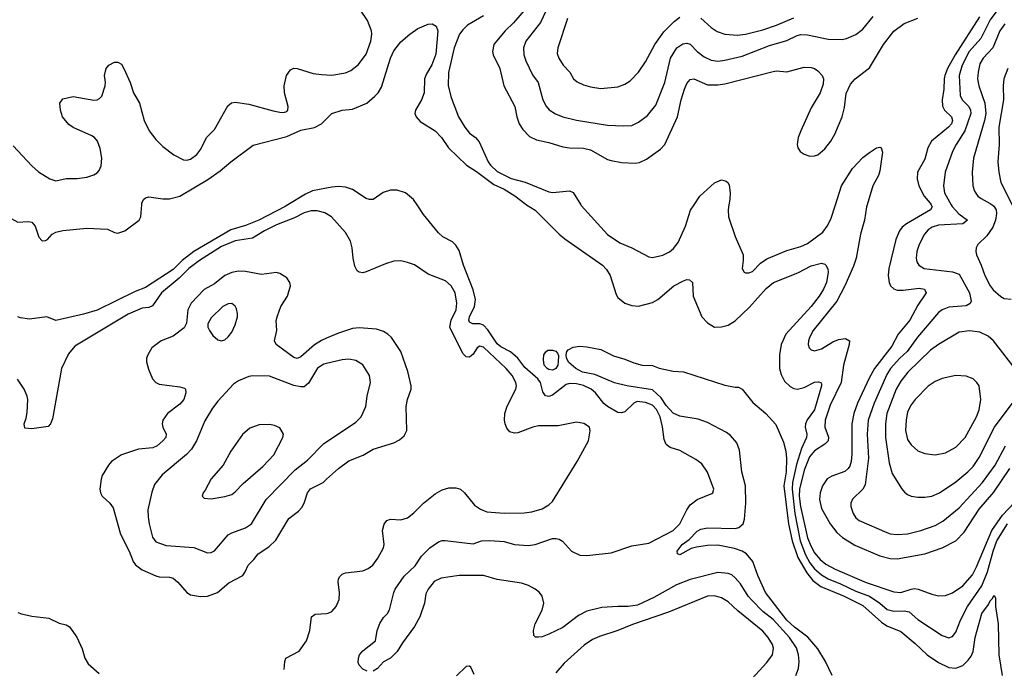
# Model space of a CAD drawing. Header units: inches. Extents: x 1834610 to 2027685, y 642842 to 774116.
# Tile 208 of 256: x 1888220 to 1893931, y 707305 to 711074. Entities that reach past the tile are written whole.
import ezdxf

# ---------------------------------------------------------------- set-up
doc = ezdxf.new("R2010")
doc.units = ezdxf.units.IN
doc.header["$MEASUREMENT"] = 0
for name, color, linetype in [('B8780', 7, 'Continuous'), ('B8781', 7, 'Continuous'), ('B8790', 7, 'Continuous'), ('B8791', 7, 'Continuous')]:
    doc.layers.add(name, color=color, linetype=linetype)

msp = doc.modelspace()

# ---------------------------------------------------------------- linework, layer by layer
at = {"layer": 'B8780', "color": 5}
for points, elevation in [([(1888117.4, 710000), (1888124.4, 709984.4), (1888146.7, 709946.7), (1888170, 709920.4), (1888210, 709898.7), (1888270, 709902.8), (1888290, 709898.8), (1888310, 709876.3), (1888331.9, 709811.9), (1888350, 709791.7), (1888370, 709792.6), (1888380.7, 709799.3), (1888409.4, 709830.6), (1888430, 709842.3), (1888470, 709851.5), (1888610, 709863.7), (1888730, 709857.8), (1888770, 709840.2), (1888790, 709836.5), (1888830, 709848.2), (1888914, 709910), (1888923.7, 709930), (1888928.8, 710000)], 460), ([(1889776.4, 710000), (1889760.2, 709990), (1889606.7, 709910), (1889530, 709880.7), (1889444.7, 709855.3), (1889230, 709730), (1889162.6, 709677.4), (1889110, 709624.9), (1888950, 709519.9), (1888890, 709497.2), (1888670, 709388.4), (1888590, 709364.7), (1888430, 709329.5), (1888378, 709350), (1888277.4, 709337.4), (1888224.8, 709344.8), (1888210, 709349.3)], 460), ([(1890000, 709947.8), (1889990, 709953.8), (1889944.7, 709964.7), (1889910, 709964.9), (1889870, 709953), (1889815, 709925), (1889710, 709884.3), (1889640.6, 709850), (1889570, 709806.6), (1889470, 709791.5), (1889390, 709758.7), (1889263.1, 709676.9), (1889200.6, 709630), (1889144.9, 709575.1), (1889043.1, 709490), (1888990, 709414.7), (1888970, 709404.9), (1888930, 709400.4), (1888850, 709366.2), (1888539.6, 709180.4), (1888504.2, 709135.8), (1888462.3, 709050), (1888410, 708758), (1888399.1, 708730), (1888385.5, 708714.5), (1888290, 708699.5), (1888250, 708705.2), (1888245.6, 708730), (1888258.1, 708761.9), (1888264.3, 708795.7), (1888266.8, 708870), (1888263.4, 708890), (1888246.5, 708930), (1888207.6, 708987.6)], 480), ([(1890000, 709225.9), (1889970, 709213), (1889930, 709187.1), (1889850, 709118), (1889830, 709108.9), (1889810, 709113.8), (1889708.2, 709190), (1889698.3, 709210), (1889711.1, 709270), (1889708.6, 709328.6), (1889715.6, 709355.6), (1889735.3, 709410), (1889773.5, 709470), (1889791.1, 709530), (1889787.6, 709550), (1889770, 709576.2), (1889730, 709602.4), (1889710, 709608.2), (1889623.4, 709596.6), (1889530, 709612.9), (1889490, 709614.6), (1889450, 709607.5), (1889410.5, 709589.5), (1889350, 709542.4), (1889290, 709509.2), (1889214.1, 709430), (1889195, 709390), (1889187.3, 709312.7), (1889173.7, 709286.3), (1889110, 709238), (1889041.1, 709210), (1888986.5, 709170), (1888962.6, 709130), (1888955.3, 709110), (1888955.3, 709090), (1888966.8, 709046.8), (1888990.2, 708990.2), (1889009.3, 708969.3), (1889030, 708959.6), (1889150, 708944.9), (1889176.7, 708936.7), (1889182.4, 708930), (1889183.2, 708910), (1889172.1, 708870), (1889150, 708843.5), (1889076.9, 708790), (1889051.2, 708750), (1889047.3, 708730), (1889050.2, 708710), (1889070.2, 708670), (1889067.7, 708650), (1889050.2, 708630), (1889018.1, 708601.9), (1888992.7, 708590), (1888910, 708583.4), (1888810, 708549.8), (1888753.1, 708510), (1888735.2, 708490), (1888698.9, 708430), (1888692.1, 708407.9), (1888685.2, 708350), (1888688.6, 708328.6), (1888699, 708310), (1888742.7, 708270), (1888762, 708242), (1888805.8, 708090), (1888855.1, 707990), (1888878.9, 707930), (1888891.9, 707911.9), (1888930, 707881.8), (1889010, 707847.9), (1889030, 707842), (1889090, 707839.6), (1889110, 707834.3), (1889137.6, 707810), (1889190, 707750.4), (1889210, 707738), (1889268.1, 707728.1), (1889310, 707729.2), (1889368.2, 707751.8), (1889433.8, 707806.2), (1889514, 707850), (1889528.4, 707870), (1889546, 707910), (1889578.5, 707941.5), (1889604.1, 707975.9), (1889664.9, 708015.1), (1889705.4, 708054.6), (1889780.4, 708179.6), (1889837, 708223), (1889856.4, 708243.6), (1889870.8, 708270), (1889889.1, 708330), (1889907.5, 708352.5), (1889980.4, 708390), (1890000, 708407.8)], 520), ([(1890000, 709079.5), (1889984.2, 709075.8), (1889947.6, 709052.4), (1889895.3, 708964.7), (1889870, 708945), (1889850, 708943.4), (1889810, 708952.2), (1889670, 709005.4), (1889572.1, 709007.9), (1889550, 709003.6), (1889490, 708978.7), (1889459.9, 708960.1), (1889370, 708861.3), (1889338.8, 708821.2), (1889293.6, 708746.4), (1889245.2, 708630), (1889217.7, 708582.3), (1889188.6, 708551.4), (1889046.8, 708433.2), (1889002.9, 708377.1), (1888986.8, 708333.2), (1888964.2, 708230), (1888964.5, 708190), (1888971, 708150), (1888991.2, 708071.2), (1889010, 708044.2), (1889070, 708023.6), (1889230, 708012.3), (1889310, 707981.5), (1889330, 707982.3), (1889350, 707993.4), (1889430, 708085.2), (1889450, 708098), (1889530, 708125.8), (1889565.4, 708150), (1889649.8, 708290), (1889818.1, 708461.9), (1889890, 708519.1), (1889984.6, 708615.4), (1890000, 708625.7)], 540), ([(1888210, 707635.3), (1888230, 707627.2), (1888290, 707612.7), (1888390, 707602), (1888450, 707573), (1888490, 707562.8), (1888510, 707550.8), (1888551.6, 707491.6), (1888583.4, 707423.4), (1888598, 707370), (1888617, 707337), (1888681.3, 707281.3)], 480), ([(1889754.9, 707305.1), (1889757.2, 707350), (1889764.4, 707370), (1889840.4, 707410), (1889882.8, 707470), (1889902.2, 707530), (1889912.6, 707610), (1889933.9, 707626.1), (1890000, 707629.7)], 480)]:
    msp.add_lwpolyline(points, dxfattribs=dict(at, elevation=elevation))
for points, elevation in [([(1889450, 709427.3), (1889430, 709426.3), (1889398, 709410), (1889330, 709344.5), (1889312, 709310), (1889312, 709290), (1889320.3, 709270), (1889341.2, 709241.2), (1889370, 709217.3), (1889390, 709210.7), (1889410, 709217.3), (1889430, 709233.4), (1889450, 709260.7), (1889470, 709302.8), (1889483.5, 709350), (1889484, 709370), (1889477.4, 709397.4), (1889470, 709412.3)], 540), ([(1889670, 708724.7), (1889610, 708722.7), (1889555.6, 708704.4), (1889511.6, 708668.4), (1889444, 708570), (1889401.1, 708490), (1889330.4, 708410), (1889296.3, 708343.7), (1889284.7, 708330), (1889278, 708310), (1889290, 708298), (1889330, 708294.8), (1889410, 708307), (1889450, 708320.4), (1889470, 708334.9), (1889517.1, 708382.9), (1889630, 708481.5), (1889694.8, 708550), (1889745.6, 708650), (1889749.5, 708670), (1889730, 708706), (1889699.1, 708719.1)], 560)]:
    msp.add_lwpolyline(points, close=True, dxfattribs=dict(at, elevation=elevation))
at = {"layer": 'B8781', "color": 5}
for points, elevation in [([(1888182.2, 710342.2), (1888290, 710227), (1888330, 710190.4), (1888394.8, 710150), (1888430, 710138.4), (1888490, 710153), (1888553.4, 710153.4), (1888610, 710160.4), (1888650, 710173.4), (1888670, 710184.9), (1888681.7, 710198.3), (1888693.7, 710226.3), (1888696, 710270), (1888687.2, 710327.2), (1888671.6, 710370), (1888654.5, 710390), (1888639.5, 710399.5), (1888530, 710447.8), (1888506.2, 710466.2), (1888469.4, 710510), (1888456, 710550), (1888454, 710590), (1888470, 710614.8), (1888530, 710628.4), (1888650, 710607.6), (1888670, 710608.8), (1888683.7, 710616.3), (1888696.9, 710630), (1888715.4, 710690), (1888718, 710710), (1888711.5, 710750), (1888722.6, 710790), (1888737, 710810), (1888770, 710828.4), (1888790, 710826.7), (1888810, 710815.8), (1888825.2, 710790), (1888860.8, 710710), (1888879.7, 710650), (1888915, 710590), (1888941.4, 710490), (1888971, 710430), (1889010, 710379.6), (1889050, 710338.3), (1889114, 710290), (1889170, 710260.4), (1889190, 710258.4), (1889210, 710264.4), (1889247.9, 710292.1), (1889270, 710322.8), (1889304.5, 710390), (1889350, 710436.3), (1889426.7, 710573.3), (1889448.6, 710591.4), (1889470, 710595.6), (1889550, 710583.1), (1889690, 710544.6), (1889730, 710537.6), (1889750, 710534.9), (1889770, 710542), (1889776.2, 710550), (1889778, 710570), (1889756.8, 710650), (1889754, 710690), (1889768.4, 710750), (1889790, 710783.8), (1889810, 710793.4), (1889830, 710791.6), (1889922.5, 710762.5), (1889970, 710755.2), (1890000, 710754)], 480), ([(1888928.8, 710000), (1888929.5, 710010.5), (1888939, 710030), (1888950, 710041), (1888970, 710046.8), (1889050, 710034.6), (1889090, 710033.8), (1889150, 710050.2), (1889312.2, 710147.8), (1889383.3, 710196.7), (1889444.2, 710250), (1889574.9, 710345.1), (1889770, 710397), (1889850, 710433.6), (1889930.5, 710449.5), (1889971.3, 710470), (1890000, 710498.4)], 460), ([(1890000, 710096), (1889919.5, 710080.5), (1889877.7, 710062.3), (1889776.4, 710000)], 460)]:
    msp.add_lwpolyline(points, dxfattribs=dict(at, elevation=elevation))
at = {"layer": 'B8790', "color": 5}
for points, elevation in [([(1890235.3, 707295.3), (1890210, 707306), (1890189.1, 707329.1), (1890184.1, 707344.1), (1890185.1, 707370), (1890191.6, 707390), (1890210, 707413.4), (1890284, 707470), (1890293.2, 707530), (1890309.6, 707570.4), (1890330, 707606), (1890354, 707630), (1890366, 707650), (1890389.5, 707750), (1890398, 707770), (1890450, 707846.4), (1890514.2, 707905.8), (1890550, 707962), (1890599.6, 708010), (1890650, 708044.9), (1890670, 708052.9), (1890687.3, 708052.7), (1890850, 708033.8), (1890899.3, 708050), (1890947, 708053), (1891030, 708046.3), (1891090, 708029.5), (1891170, 708024.1), (1891210, 708029.4), (1891310, 708063.8), (1891330, 708063.5), (1891350, 708059.7), (1891369.4, 708049.4), (1891420.8, 707990), (1891470, 707967.1), (1891510, 707965), (1891650, 707980.1), (1891770, 708022.6), (1891870, 708037.4), (1892009.8, 708110), (1892049.9, 708150), (1892089, 708230), (1892110, 708259.2), (1892150, 708290.2), (1892235.4, 708324.6), (1892240.9, 708330), (1892245.6, 708350), (1892210, 708448.5), (1892176.5, 708496.5), (1892142.2, 708522.2), (1892050, 708574.1), (1891992.6, 708592.6), (1891969.9, 708609.9), (1891958.4, 708638.4), (1891948.7, 708711.3), (1891934.2, 708770), (1891912.8, 708812.8), (1891890, 708837.2), (1891850, 708853.7), (1891801.7, 708858.3), (1891782.3, 708850), (1891730, 708798.5), (1891710, 708793.2), (1891690, 708795.6), (1891629.3, 708829.3), (1891608.3, 708848.3), (1891559.9, 708910), (1891534.3, 708930), (1891490, 708952.3), (1891450, 708961.9), (1891410, 708963.1), (1891390, 708958.2), (1891310, 708896.1), (1891290, 708888.3), (1891270, 708890.9), (1891255.4, 708915.4), (1891240.6, 708970), (1891225.6, 708990), (1891150, 709057), (1891110, 709109.9), (1891066.8, 709146.8), (1891010, 709176.5), (1890990, 709193), (1890935.5, 709275.5), (1890910, 709301.8), (1890890, 709310.4), (1890849.4, 709310), (1890830, 709319.7), (1890825.9, 709330), (1890829, 709350), (1890858.3, 709410), (1890864.5, 709450), (1890850, 709506.2), (1890793.4, 709650), (1890770, 709735.5), (1890750, 709766.6), (1890730, 709786), (1890675.2, 709815.2), (1890650, 709838), (1890562.9, 709942.9), (1890524.9, 710000)], 460), ([(1891160.7, 710000), (1891210, 709969.2), (1891349.3, 709829.3), (1891381.8, 709801.8), (1891601.3, 709650), (1891624.4, 709624.4), (1891644.2, 709590), (1891679.1, 709479.1), (1891690, 709462.4), (1891730, 709430.3), (1891770, 709415.2), (1891810, 709411.5), (1891890, 709433.6), (1891922.4, 709450), (1892014, 709530), (1892070, 709558.7), (1892090, 709566), (1892105.2, 709565.2), (1892122, 709550), (1892126.5, 709470), (1892177.1, 709350), (1892210, 709314.9), (1892250, 709290.4), (1892290, 709291.8), (1892330, 709302.6), (1892370, 709326), (1892453.5, 709406.5), (1892550, 709515.5), (1892591.5, 709550), (1892734.4, 709605.6), (1892810, 709646.7), (1892870, 709660.7), (1892890, 709656), (1892896, 709650), (1892907.7, 709627.7), (1892910.4, 709610), (1892899, 709550), (1892882.7, 709510), (1892858, 709470), (1892810.2, 709410), (1892664.8, 709250), (1892636.8, 709190), (1892627.5, 709130), (1892628.1, 709050), (1892636, 709016), (1892656.3, 708976.3), (1892690, 708946), (1892710, 708935.2), (1892731.4, 708931.4), (1892770, 708939.3), (1892830.3, 708970.3), (1892853.6, 708973.6), (1892866, 708970), (1892870, 708962), (1892871.3, 708950), (1892830.1, 708810), (1892787.5, 708752.5), (1892777.8, 708730), (1892776.2, 708710), (1892786.1, 708670), (1892783.5, 708650), (1892754.2, 708585.8), (1892726.4, 708493.6), (1892702.3, 708390), (1892700, 708350), (1892715.6, 708210), (1892746.9, 708050), (1892778.4, 707970), (1892803.7, 707923.7), (1892830, 707888.6), (1892870, 707853.8), (1892910, 707830.4), (1892981.8, 707801.8), (1893070, 707758.1), (1893150, 707730.1), (1893208.9, 707688.9), (1893251.7, 707651.7), (1893290, 707642.5), (1893350, 707645.3), (1893379.5, 707639.5), (1893430, 707593.5), (1893570, 707502.3), (1893610, 707488.9), (1893630, 707495.8), (1893650, 707520.5), (1893677.5, 707590), (1893716.7, 707670), (1893801.2, 707790), (1893833.8, 707870), (1893866, 707990), (1893887.5, 708050), (1893950, 708149.1)], 460), ([(1891475.1, 710000), (1891477, 709997), (1891630, 709826.9), (1891700.2, 709780.2), (1891770, 709750.2), (1891870, 709698.5), (1891890, 709694.4), (1891950, 709707.3), (1891990, 709727.3), (1892012.8, 709747.2), (1892038.8, 709781.2), (1892082.9, 709877.1), (1892111.2, 709968.8), (1892132.1, 710000)], 480), ([(1892333.9, 710000), (1892328.9, 709970), (1892331.5, 709930), (1892370, 709816), (1892415.5, 709710), (1892416.4, 709676.4), (1892410.4, 709630), (1892422, 709610), (1892430, 709604.9), (1892450, 709604.6), (1892470, 709613.7), (1892517.7, 709662.3), (1892554.3, 709685.7), (1892670, 709735.5), (1892750, 709758.6), (1892790, 709775.3), (1892878.1, 709841.9), (1892904.6, 709875.4), (1892924.1, 709915.9), (1892951.1, 710000)], 480), ([(1893135.1, 710000), (1893131.6, 709988.4), (1893121, 709910), (1893097.8, 709830), (1893072, 709690), (1893056.3, 709643.7), (1893007, 709530), (1892959.5, 709440.5), (1892822, 709270), (1892800.7, 709230), (1892795.6, 709210), (1892793.7, 709190), (1892799.3, 709170), (1892810, 709158), (1892830, 709152.2), (1892870, 709163.6), (1892935.7, 709204.3), (1892970, 709219.4), (1893010, 709224.4), (1893032.6, 709210), (1893031, 709190), (1892998.9, 709070), (1892985, 708970), (1892921.6, 708838.4), (1892892.5, 708750), (1892890.1, 708710), (1892911.5, 708651.5), (1892908.8, 708630), (1892889.4, 708610.6), (1892830, 708572.5), (1892801.6, 708538.4), (1892770, 708460.3), (1892742.4, 708350), (1892742.1, 708310), (1892749.8, 708250), (1892790, 708067.8), (1892810, 708017.5), (1892830, 707982), (1892862.3, 707942.3), (1892895.9, 707915.9), (1892950, 707886.7), (1893130, 707809.3), (1893290, 707754.5), (1893330, 707751.1), (1893390, 707771.1), (1893410, 707773.3), (1893431, 707771), (1893510, 707740.6), (1893550, 707731.1), (1893590, 707733.8), (1893630, 707749.4), (1893690, 707789.4), (1893746.3, 707853.7), (1893770, 707899.2), (1893859.3, 708110), (1893920.9, 708199.1), (1893990, 708272.4)], 480), ([(1893506.2, 710000), (1893511.9, 709988.1), (1893503.2, 709970), (1893364.7, 709890), (1893339.3, 709870), (1893323.2, 709850), (1893302, 709798), (1893260.8, 709630), (1893258.3, 709590), (1893262.3, 709550), (1893270.2, 709530), (1893290, 709512.4), (1893310, 709505.7), (1893344.7, 709504.7), (1893437.3, 709517.3), (1893468.2, 709510), (1893477.3, 709490), (1893430, 709418.2), (1893384, 709330), (1893314.6, 709250), (1893279.3, 709180.7), (1893177.6, 709050), (1893146.6, 708993.4), (1893079.9, 708850), (1893057.4, 708790), (1893046.6, 708730), (1893046.6, 708553.4), (1893043.4, 708510), (1893035.8, 708484.2), (1893026.3, 708470), (1893006.3, 708453.7), (1892930, 708426.5), (1892903.2, 708410), (1892875.8, 708370), (1892862.5, 708330), (1892858.4, 708290), (1892870, 708238.3), (1892921.1, 708150), (1892959.3, 708099.3), (1892992, 708070), (1893064.9, 708024.9), (1893210, 707964.5), (1893270, 707948.4), (1893310, 707946.1), (1893470, 707975.3), (1893570.4, 708009.6), (1893650, 708051.6), (1893698.1, 708101.9), (1893785.4, 708234.6), (1893870, 708333), (1893962.4, 708470)], 520), ([(1893622.7, 710000), (1893628.2, 709990), (1893667.2, 709947.2), (1893717, 709910), (1893691.1, 709888.9), (1893550, 709881.9), (1893511.8, 709870), (1893490, 709855.7), (1893468.7, 709830), (1893437.8, 709770), (1893423.5, 709730), (1893419.8, 709690), (1893423.5, 709670), (1893435.2, 709650), (1893465.5, 709630), (1893630.7, 709610.7), (1893670, 709597.1), (1893730, 709490.3), (1893738.3, 709441.7), (1893733.4, 709426.6), (1893710, 709413.5), (1893610, 709406.5), (1893570.3, 709390), (1893550, 709375.3), (1893427.3, 709232.7), (1893367.9, 709150), (1893324.2, 709110), (1893271.6, 709050), (1893250, 709015), (1893176.6, 708850), (1893141.6, 708750), (1893135, 708670), (1893144.3, 708530), (1893124.4, 708375.6), (1893110, 708349.7), (1893050, 708291.8), (1893041.3, 708270), (1893041.1, 708250), (1893053.7, 708210), (1893070, 708184.9), (1893090, 708168.9), (1893250, 708099.2), (1893270, 708092.2), (1893310, 708087.7), (1893370, 708091), (1893446.6, 708110), (1893530, 708140.2), (1893575.3, 708164.7), (1893670, 708242.9), (1893804.4, 708390), (1893877.3, 708490), (1893938.2, 708601.8)], 540), ([(1893860.2, 710000), (1893870, 709991.8), (1893883.8, 709970), (1893886.4, 709950), (1893879.1, 709910), (1893865.3, 709870), (1893830, 709819.8), (1893777.7, 709770), (1893767.7, 709750), (1893765.8, 709730), (1893769.2, 709710), (1893797, 709650), (1893817.6, 709590), (1893849.3, 709530), (1893866.8, 709506.8), (1893910, 709467.6), (1893930, 709456.5), (1893970, 709452.3)], 560), ([(1890000, 707629.7), (1890010, 707630.3), (1890030, 707641.1), (1890056.4, 707670), (1890074, 707710), (1890075.8, 707750), (1890068.3, 707811.7), (1890069.7, 707830.3), (1890076.9, 707843.1), (1890090, 707857.1), (1890110, 707865.3), (1890210, 707877.3), (1890242, 707890), (1890268, 707910), (1890296.9, 707950), (1890331, 708010), (1890333.7, 708030), (1890324.8, 708110), (1890333.5, 708146.5), (1890350, 708168.7), (1890370, 708175.9), (1890430, 708173.4), (1890470, 708185), (1890506.5, 708213.5), (1890563.1, 708270), (1890630, 708322.6), (1890670, 708347.2), (1890710, 708357.6), (1890750, 708359), (1890776.3, 708350), (1890800.4, 708330), (1890858, 708258), (1890893.5, 708233.5), (1890930, 708219.6), (1891030.3, 708210.3), (1891146.9, 708213.1), (1891190, 708219.5), (1891250, 708236.5), (1891290, 708259.6), (1891310, 708278), (1891454, 708510), (1891519.8, 708630), (1891529.5, 708689.5), (1891525.2, 708710), (1891491.7, 708731.7), (1891450, 708739.5), (1891343, 708717), (1891230, 708718.4), (1891196.3, 708710), (1891110, 708676.4), (1891090, 708674.8), (1891063.1, 708683.1), (1891044.8, 708704.8), (1891036.1, 708730), (1891031.8, 708750), (1891033.6, 708790), (1891048.4, 708831.6), (1891098.3, 708930), (1891101.7, 708950), (1891098.5, 708970), (1891076.1, 709010), (1891042, 709050), (1890910, 709173.8), (1890890, 709179.7), (1890873, 709170), (1890850, 709133.6), (1890830, 709116.3), (1890810, 709117.4), (1890790, 709138.3), (1890715.7, 709290), (1890722.8, 709330), (1890751.7, 709390), (1890756.5, 709430), (1890745.7, 709490), (1890723, 709530), (1890690, 709559.7), (1890590, 709598), (1890510, 709651), (1890470, 709666), (1890430, 709674.3), (1890390, 709672.8), (1890342.3, 709657.7), (1890230, 709611.1), (1890210, 709605.7), (1890188.4, 709608.4), (1890177.4, 709617.4), (1890164.8, 709644.8), (1890154.2, 709690), (1890148.7, 709750), (1890138.2, 709790), (1890110, 709838.7), (1890029.7, 709930), (1890000, 709947.8)], 480), ([(1890000, 708407.8), (1890068.5, 708470), (1890130, 708514.6), (1890211.7, 708548.3), (1890270, 708582.4), (1890390, 708619.5), (1890423.8, 708636.2), (1890450, 708660.7), (1890465.1, 708690), (1890462, 708830), (1890468.9, 708871.1), (1890491.1, 708930), (1890491.1, 708950), (1890472.3, 709032.3), (1890430.9, 709150), (1890376.3, 709230), (1890355.6, 709250), (1890330, 709265.4), (1890290, 709278.2), (1890190, 709287.3), (1890150, 709282.3), (1890070, 709255.9), (1890000, 709225.9)], 520), ([(1894009.7, 709030), (1893868.3, 709210), (1893837.5, 709237.5), (1893790, 709260.9), (1893730, 709268.9), (1893670, 709260.3), (1893550, 709190.6), (1893503.7, 709156.3), (1893371.9, 709030), (1893330, 708976.1), (1893303.8, 708930), (1893250.1, 708790), (1893242.3, 708730), (1893242.5, 708650), (1893262.8, 708502.8), (1893281.6, 708441.6), (1893334, 708354), (1893352.2, 708332.2), (1893370, 708319.5), (1893390.2, 708310.2), (1893430, 708303.9), (1893470, 708303.2), (1893510, 708309.2), (1893555.8, 708330), (1893650, 708393.7), (1893718.9, 708450), (1893750, 708482.6), (1893785.3, 708534.7), (1893874.1, 708710), (1893993.8, 708870)], 560), ([(1892932.2, 707270), (1892893.8, 707350), (1892850, 707424), (1892792.3, 707492.3), (1892714, 707550), (1892670, 707589.5), (1892546.1, 707750), (1892502.1, 707850), (1892473.4, 707930), (1892435.6, 707975.6), (1892410, 707989.9), (1892365.5, 708005.5), (1892270, 708025.7), (1892210, 708024.4), (1892145.3, 708014.7), (1892114.3, 708005.7), (1892050, 707969.6), (1892035.3, 707975.3), (1892033.2, 707990), (1892062.4, 708030), (1892102.5, 708057.5), (1892150, 708106.7), (1892170, 708118.3), (1892210, 708125.8), (1892370, 708122.1), (1892392.1, 708127.9), (1892417.3, 708150), (1892423.7, 708176.3), (1892431.3, 708270), (1892430.6, 708370), (1892408.7, 708450), (1892396.1, 708576.1), (1892379.3, 708619.3), (1892342.4, 708662.4), (1892319.8, 708679.8), (1892210, 708737), (1892155.6, 708755.6), (1892050, 708774.7), (1892010, 708791.3), (1891970, 708836.4), (1891940.9, 708880.9), (1891890, 708926.3), (1891742, 708950), (1891670, 708967.1), (1891555.9, 709015.9), (1891484.5, 709030), (1891445.1, 709050), (1891405.1, 709085.1), (1891392.7, 709110), (1891389, 709130), (1891393.2, 709150), (1891400.7, 709159.3), (1891430, 709174), (1891470, 709179.1), (1891510, 709176.3), (1891590, 709161.3), (1891663.9, 709123.9), (1891730, 709105.3), (1891783.1, 709083.1), (1891830.3, 709070.3), (1891890, 709068.7), (1891930, 709051.5), (1892010, 709035.3), (1892070, 709030.3), (1892310, 708953.4), (1892370, 708942), (1892390, 708942.8), (1892410, 708931), (1892472.7, 708852.7), (1892547.3, 708790), (1892605.1, 708725.1), (1892650, 708624), (1892663.9, 708570), (1892668.4, 708528.4), (1892665.6, 708450), (1892652.8, 708370), (1892679.3, 708150), (1892700.2, 708050), (1892734.4, 707954.4), (1892785, 707865), (1892820.4, 707820.4), (1892866.3, 707786.3), (1893001.6, 707730), (1893110, 707675), (1893218.2, 707578.2), (1893250, 707557.7), (1893330, 707524.4), (1893415, 707455), (1893484.2, 707390), (1893550, 707344.1), (1893610, 707315.1), (1893650, 707312.5), (1893690, 707328.4), (1893722.3, 707357.7), (1893739.1, 707380.9), (1893751.3, 707408.7), (1893761.5, 707490), (1893801.6, 707630), (1893839.6, 707680.4), (1893850, 707703), (1893863.5, 707716.5), (1893870, 707733.4), (1893873, 707733), (1893879.5, 707719.5), (1893879.1, 707670), (1893895, 707570), (1893899.9, 707390), (1893917.9, 707270)], 440), ([(1890000, 708625.7), (1890170, 708739.5), (1890200.5, 708770), (1890228.4, 708830), (1890235.8, 708890), (1890254, 708970), (1890249.8, 709010), (1890210, 709072.1), (1890170, 709096.8), (1890130, 709104.5), (1890090, 709100.3), (1890000, 709079.5)], 540), ([(1892721.5, 707270), (1892736.8, 707310), (1892740.7, 707350), (1892737.3, 707390), (1892725.4, 707430), (1892685.3, 707490), (1892590, 707594.3), (1892530, 707641.1), (1892465.8, 707705.8), (1892445.4, 707730), (1892400.3, 707800.3), (1892370, 707835.1), (1892350, 707852.7), (1892330, 707862), (1892270, 707866.1), (1892110, 707825.8), (1892030, 707794.5), (1891898.1, 707721.9), (1891802.7, 707677.3), (1891750, 707668.9), (1891690, 707670.5), (1891595.8, 707664.2), (1891510, 707641.9), (1891461.6, 707618.4), (1891370, 707548.8), (1891290, 707508.5), (1891250, 707493.3), (1891230, 707491.6), (1891212.1, 707492.1), (1891201.6, 707501.6), (1891199.7, 707530), (1891210.9, 707570), (1891251.2, 707648.8), (1891261, 707690), (1891251.3, 707730), (1891235.4, 707750), (1891210.3, 707770.3), (1891171.4, 707791.4), (1891130, 707805.8), (1890990, 707827.3), (1890910, 707849.9), (1890769.5, 707850.5), (1890665, 707835), (1890624.5, 707815.5), (1890589.5, 707770.5), (1890576.3, 707743.7), (1890567.2, 707690), (1890542, 707610), (1890510, 707554.5), (1890440.2, 707459.8), (1890410, 707409.5), (1890370, 707369.4), (1890330.6, 707349.4), (1890296, 707310), (1890270, 707295.3)], 460), ([(1892466.9, 707250), (1892554.6, 707345.4), (1892586.5, 707390), (1892592.5, 707427.5), (1892586.1, 707450), (1892561.3, 707490), (1892530, 707525.7), (1892385.1, 707645.1), (1892330, 707696.5), (1892290, 707719.8), (1892251, 707731), (1892210, 707729.2), (1891983.7, 707636.3), (1891774.3, 707565.7), (1891689.7, 707529.7), (1891583.6, 707496.4), (1891541.6, 707478.4), (1891493.7, 707446.3), (1891378.1, 707341.9), (1891330, 707284)], 480), ([(1890855.8, 707275.8), (1890837.1, 707317.1), (1890830, 707323.7), (1890810, 707322), (1890753.3, 707266.7)], 480)]:
    msp.add_lwpolyline(points, dxfattribs=dict(at, elevation=elevation))
for points, elevation in [([(1891310, 709041.5), (1891290, 709044.1), (1891278.7, 709050), (1891262.4, 709070), (1891258, 709102), (1891261.2, 709130), (1891272.3, 709147.7), (1891283.7, 709156.3), (1891310, 709157.3), (1891330.5, 709150.5), (1891339.9, 709139.9), (1891344.9, 709124.9), (1891343.8, 709090), (1891341.6, 709070), (1891330, 709049.8)], 440), ([(1893650, 709009.7), (1893570, 708992), (1893530, 708975.3), (1893490, 708947.4), (1893414.9, 708870), (1893390, 708839.7), (1893370, 708799.3), (1893361.5, 708750), (1893358.9, 708690), (1893370, 708639.3), (1893390, 708607.4), (1893430, 708572.7), (1893470, 708556.5), (1893530, 708550.2), (1893590, 708562), (1893650, 708594.7), (1893704.1, 708650), (1893769.8, 708770), (1893786, 708810), (1893794.5, 708870), (1893784.7, 708950), (1893771.6, 708970), (1893750, 708989.6), (1893710, 709006)], 580)]:
    msp.add_lwpolyline(points, close=True, dxfattribs=dict(at, elevation=elevation))
at = {"layer": 'B8791', "color": 5}
for points, elevation in [([(1894090, 711287.3), (1893930, 711171.1), (1893899.9, 711140.1), (1893850, 711074.1), (1893795.4, 710964.6), (1893727.9, 710890), (1893686, 710810), (1893668.6, 710750), (1893674.6, 710634.6), (1893686.3, 710610), (1893724.6, 710570), (1893734.3, 710550), (1893736.3, 710530), (1893702.3, 710430), (1893650.9, 710350), (1893631, 710310), (1893587.8, 710190), (1893578.7, 710110), (1893584.1, 710070), (1893622.7, 710000)], 540), ([(1891233, 711230), (1891085.1, 711054.9), (1891036.6, 711010), (1890985, 710950), (1890970.8, 710930), (1890962, 710890), (1890966, 710870), (1891005.5, 710790), (1891027.8, 710690), (1891092.1, 710570), (1891103.5, 710510), (1891117.1, 710470), (1891137.9, 710437.9), (1891177.3, 710397.3), (1891216.9, 710376.9), (1891290, 710361.6), (1891370, 710336.1), (1891410, 710330.2), (1891490, 710328.1), (1891530, 710319.8), (1891630, 710263.2), (1891650, 710256.9), (1891710, 710246.2), (1891790, 710241.8), (1891814.3, 710245.7), (1891855.4, 710264.6), (1891936.5, 710323.5), (1891962.3, 710350), (1892034.9, 710510), (1892056.1, 710610), (1892075.4, 710670), (1892090, 710704.2), (1892110, 710726.5), (1892130, 710730.2), (1892210, 710696.8), (1892270, 710696.6), (1892310, 710702.8), (1892590, 710774), (1892610, 710776.5), (1892670, 710771.6), (1892770, 710798.3), (1892810, 710796.5), (1892830, 710790.3), (1892850, 710777.6), (1892874.4, 710750), (1892883.1, 710730), (1892880.7, 710699.3), (1892863.7, 710650), (1892810, 710562), (1892750.2, 710430), (1892734.9, 710390), (1892729.1, 710350), (1892734.3, 710330), (1892747.4, 710310), (1892770, 710293.1), (1892803, 710283), (1892830, 710283.6), (1892850, 710290.2), (1892890, 710325.2), (1892925.7, 710370), (1892949, 710410), (1892990, 710510.5), (1893004.1, 710564.1), (1893013.4, 710646.6), (1893039.5, 710700.5), (1893066, 710730), (1893150, 710794.9), (1893230, 710930.3), (1893290, 711007.6), (1893350, 711051.2), (1893430, 711083.2)], 520), ([(1890000, 710754), (1890030, 710752.7), (1890110, 710765.2), (1890141.4, 710778.6), (1890186.2, 710813.8), (1890230, 710874.9), (1890257.7, 710950), (1890262.5, 710990), (1890260.2, 711010), (1890237.4, 711070), (1890196.2, 711130)], 480), ([(1891290, 711160.3), (1891241.8, 711058.2), (1891156.1, 710950), (1891142.4, 710910), (1891143.8, 710870), (1891155.2, 710835.2), (1891194.1, 710754.1), (1891226.7, 710710), (1891254.7, 710610), (1891273.2, 710573.2), (1891291.8, 710551.8), (1891328.7, 710528.7), (1891370, 710510.2), (1891448.8, 710491.2), (1891630, 710461.2), (1891722.7, 710457.3), (1891770, 710460.8), (1891810, 710479.6), (1891862.5, 710517.5), (1891910, 710578.7), (1891963, 710710), (1891995.8, 710850), (1892032.4, 710910), (1892065.8, 710934.2), (1892090, 710937.8), (1892110, 710931.4), (1892150, 710889.4), (1892190, 710859.4), (1892230, 710840.1), (1892270, 710833.5), (1892310, 710838.5), (1892410, 710863), (1892570, 710923.7), (1892670, 710953.3), (1892730, 710982.6), (1892750, 710987.5), (1892790, 710986.4), (1892910, 710960.7), (1892990, 710959.6), (1893016, 710964), (1893070, 710989), (1893110, 711019.6), (1893170, 711092.4)], 540), ([(1890910, 711096.7), (1890817.9, 711042.1), (1890790, 711015.2), (1890772, 710990), (1890740.3, 710910), (1890707.9, 710767.9), (1890705.6, 710690), (1890723.4, 710623.4), (1890766.3, 710510), (1890801.5, 710450), (1890830, 710415.8), (1890863.6, 710390), (1890885.5, 710365.5), (1890936.6, 710250), (1890950.7, 710230), (1890990, 710193.6), (1891070, 710153.5), (1891151.1, 710131.1), (1891290, 710075.2), (1891311.9, 710071.9), (1891410, 710080.2), (1891430, 710072.4), (1891475.1, 710000)], 480), ([(1891398.4, 711081.6), (1891340.8, 710910), (1891338, 710878), (1891347.2, 710850), (1891372.7, 710810), (1891410.2, 710770), (1891432, 710730), (1891452.7, 710712.7), (1891490, 710696.2), (1891530, 710684.5), (1891590, 710674.7), (1891690, 710684), (1891730, 710699), (1891760.2, 710719.8), (1891810, 710770.4), (1891850, 710828.7), (1891904.8, 710930), (1891956.7, 711003.3), (1892016.2, 711063.8), (1892050, 711088.8)], 560), ([(1892170, 711083.2), (1892230, 711027.9), (1892265.2, 711005.2), (1892309.5, 710989.5), (1892384, 710984), (1892430, 710990.1), (1892530, 711014.7), (1892610, 711042.7), (1892710, 711085.3)], 560), ([(1893787.7, 711090), (1893645.1, 710870), (1893601.7, 710790), (1893586.2, 710750), (1893581.8, 710730), (1893580.5, 710670), (1893569.7, 710610), (1893572, 710572), (1893583.3, 710550), (1893625.3, 710510), (1893630.6, 710490), (1893625.4, 710470), (1893608.1, 710450), (1893509.6, 710370), (1893487.5, 710330), (1893470, 710265.1), (1893427.1, 710190), (1893425.4, 710150), (1893435.8, 710110), (1893466.8, 710050), (1893501.5, 710010), (1893506.2, 710000)], 520), ([(1890000, 710498.4), (1890031, 710529), (1890090, 710548.4), (1890150, 710554.3), (1890233.7, 710590), (1890280.3, 710630), (1890298.5, 710650), (1890317.8, 710682.2), (1890370, 710850.4), (1890390, 710892.4), (1890430, 710944.9), (1890482.7, 710990), (1890530, 711022.4), (1890590, 711047.7), (1890612, 711050), (1890635.5, 711035.5), (1890645.5, 711010), (1890633.3, 710873.3), (1890610, 710812.6), (1890579.8, 710760.2), (1890568.1, 710730), (1890566.2, 710650), (1890550.9, 710610), (1890516.5, 710550), (1890512.7, 710530), (1890519, 710510), (1890543.3, 710483.3), (1890630.2, 710430), (1890665.8, 710390), (1890707.1, 710330), (1890812.2, 710230), (1890870, 710194.1), (1890970, 710117.4), (1891031, 710090), (1891092.8, 710052.8), (1891150, 710006.7), (1891160.7, 710000)], 460), ([(1893935, 711050), (1893905.3, 711010), (1893863.9, 710910), (1893809.3, 710850), (1893790, 710818.7), (1893778.5, 710770), (1893776.2, 710730), (1893783.9, 710690), (1893817.7, 710590), (1893823.6, 710530), (1893816.5, 710490), (1893752, 710270), (1893744.8, 710190), (1893748.8, 710110), (1893759, 710079), (1893777.6, 710050), (1893795.9, 710035.9), (1893850, 710008.6), (1893860.2, 710000)], 560), ([(1893951.1, 710790), (1893928.6, 710730), (1893924.6, 710690), (1893925.9, 710610), (1893899.8, 710450), (1893901.6, 710350), (1893893.7, 710250), (1893898.5, 710190), (1893911.3, 710130), (1893977.4, 710000)], 580), ([(1892951.1, 710000), (1892986.6, 710110), (1893049.9, 710210), (1893110, 710273.6), (1893150, 710304.4), (1893190, 710330.3), (1893210, 710334.4), (1893217.3, 710330), (1893225.5, 710305.5), (1893210, 710197.2), (1893200.7, 710170), (1893168, 710110), (1893135.1, 710000)], 480), ([(1892132.1, 710000), (1892165.4, 710050), (1892250, 710128.4), (1892290, 710145.5), (1892317.6, 710137.6), (1892328.5, 710128.5), (1892334.7, 710114.7), (1892340.3, 710070), (1892338.9, 710030), (1892333.9, 710000)], 480), ([(1890524.9, 710000), (1890505, 710030), (1890457.3, 710070), (1890410, 710085.2), (1890370, 710085.1), (1890328.9, 710071.1), (1890270, 710031.8), (1890250, 710031.5), (1890230, 710036.9), (1890149.8, 710089.8), (1890110, 710103.2), (1890070, 710105.7), (1890030, 710101.7), (1890000, 710096)], 460)]:
    msp.add_lwpolyline(points, dxfattribs=dict(at, elevation=elevation))

doc.saveas('drawing.dxf')
